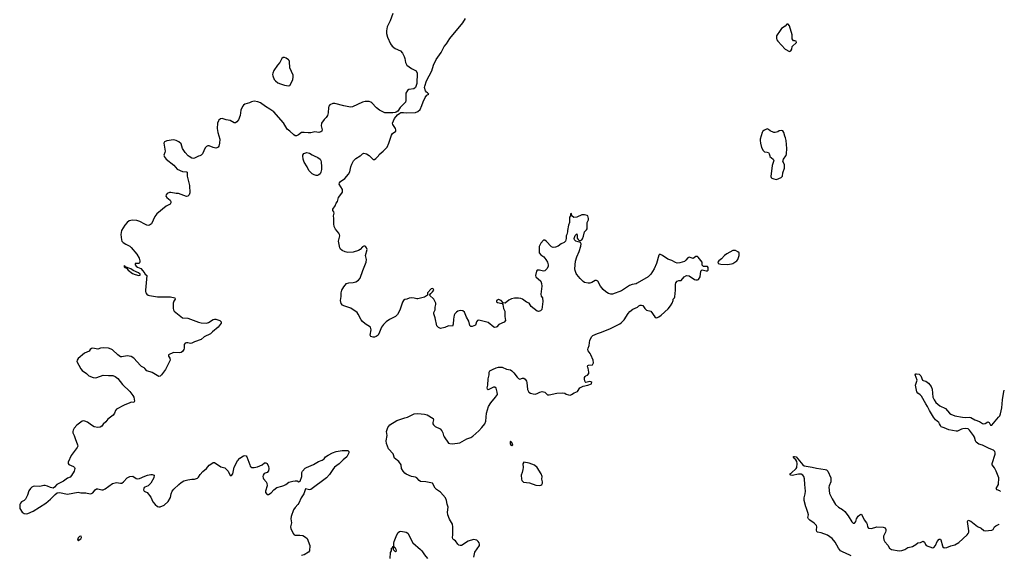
# Model space of a CAD drawing. Header units: inches. Extents: x 1552086 to 1694788, y 812325 to 917226.
# Tile 95 of 109: x 1678106 to 1692997, y 863960 to 872056. Entities that reach past the tile are written whole.
import ezdxf

# ---------------------------------------------------------------- set-up
doc = ezdxf.new("R2010")
doc.units = ezdxf.units.IN
doc.header["$MEASUREMENT"] = 0
for name, color, linetype in [('B6876', 7, 'Continuous'), ('B6886', 7, 'Continuous'), ('B6887', 7, 'Continuous'), ('B6896', 7, 'Continuous')]:
    doc.layers.add(name, color=color, linetype=linetype)

msp = doc.modelspace()

# ---------------------------------------------------------------- linework, layer by layer
at = {"layer": 'B6876', "color": 6, "elevation": 1000}
for points in [[(1680000, 868967), (1679925, 869005), (1679880, 869020), (1679810, 869028), (1679764, 869016), (1679731, 868990), (1679697, 868950), (1679648, 868870), (1679637, 868810), (1679644, 868730), (1679651, 868710), (1679670, 868687), (1679710, 868662), (1679770, 868633), (1679790, 868614), (1679879, 868510), (1679911, 868450), (1679921, 868410), (1679921, 868390), (1679911, 868370), (1679854, 868370), (1679851, 868369), (1679851, 868350), (1679869, 868329), (1679890, 868315), (1679936, 868296), (1679970, 868258), (1679998, 868218), (1680000, 868215)], [(1680000, 866785), (1679990, 866796), (1679950, 866816), (1679933, 866830), (1679830, 866941), (1679790, 866966), (1679730, 866975), (1679650, 866958), (1679630, 866962), (1679590, 866990), (1679510, 867064), (1679490, 867077), (1679450, 867092), (1679370, 867098), (1679330, 867091), (1679290, 867077), (1679211, 867089), (1679193, 867087), (1679171, 867070), (1679156, 867044), (1679084, 867016), (1678990, 866933), (1678974, 866910), (1678971, 866890), (1679030, 866779), (1679053, 866753), (1679118, 866710), (1679150, 866675), (1679216, 866650), (1679250, 866645), (1679272, 866648), (1679370, 866685), (1679450, 866676), (1679499, 866679), (1679516, 866676), (1679550, 866661), (1679590, 866631), (1679663, 866543), (1679774, 866434), (1679818, 866378), (1679830, 866350), (1679842, 866290), (1679830, 866272), (1679794, 866274), (1679770, 866267), (1679688, 866232), (1679569, 866171), (1679554, 866150), (1679540, 866110), (1679519, 866081), (1679441, 866019), (1679410, 865977), (1679370, 865944), (1679347, 865913), (1679322, 865898), (1679290, 865890), (1679230, 865904), (1679190, 865928), (1679130, 865973), (1679090, 865990), (1679070, 865991), (1679050, 865986), (1678971, 865929), (1678930, 865884), (1678914, 865850), (1678910, 865830), (1678912, 865810), (1678932, 865772), (1678945, 865725), (1678980, 865630), (1678983, 865610), (1678976, 865590), (1678885, 865470), (1678839, 865370), (1678837, 865350), (1678850, 865331), (1678921, 865301), (1678933, 865290), (1678938, 865270), (1678930, 865230), (1678890, 865165), (1678870, 865143), (1678830, 865124), (1678770, 865081), (1678668, 865032), (1678630, 864989), (1678610, 864977), (1678570, 864984), (1678525, 865005), (1678490, 865014), (1678470, 865014), (1678410, 865001), (1678330, 865005), (1678310, 865001), (1678290, 864991), (1678269, 864971), (1678245, 864935), (1678224, 864870), (1678196, 864810), (1678173, 864790), (1678135, 864770), (1678118, 864750), (1678110, 864730), (1678106, 864710), (1678110, 864670), (1678144, 864610), (1678173, 864593), (1678209, 864589), (1678230, 864592), (1678310, 864628), (1678499, 864750), (1678570, 864808), (1678640, 864880), (1678674, 864906), (1678710, 864910), (1678830, 864884), (1678990, 864914), (1679030, 864905), (1679107, 864907), (1679170, 864892), (1679190, 864893), (1679210, 864903), (1679248, 864950), (1679270, 864963), (1679290, 864966), (1679350, 864952), (1679370, 864952), (1679397, 864963), (1679510, 865044), (1679570, 865059), (1679629, 865049), (1679650, 865050), (1679678, 865070), (1679730, 865130), (1679770, 865154), (1679816, 865156), (1679870, 865123), (1679890, 865117), (1679918, 865122), (1680000, 865155)], [(1680000, 864989), (1679990, 864985), (1679981, 864970), (1679980, 864950), (1679990, 864928), (1680000, 864924)]]:
    msp.add_lwpolyline(points, dxfattribs=at)
for points in [[(1679690, 868334), (1679681, 868330), (1679690, 868318), (1679698, 868318), (1679698, 868310), (1679720, 868300), (1679747, 868270), (1679810, 868221), (1679850, 868204), (1679910, 868192), (1679926, 868194), (1679928, 868210), (1679902, 868230), (1679824, 868264), (1679785, 868290), (1679702, 868322), (1679702, 868330)], [(1679030, 864252), (1679010, 864244), (1678990, 864223), (1678978, 864190), (1678990, 864184), (1679032, 864208), (1679040, 864230), (1679035, 864250)]]:
    msp.add_lwpolyline(points, close=True, dxfattribs=at)
at = {"layer": 'B6886', "color": 6}
for points, elevation in [([(1680289, 870000), (1680291, 869990), (1680323, 869950), (1680438, 869858), (1680490, 869799), (1680570, 869763), (1680630, 869759), (1680641, 869750), (1680641, 869690), (1680674, 869550), (1680679, 869441), (1680671, 869410), (1680651, 869389), (1680630, 869384), (1680510, 869429), (1680470, 869429), (1680390, 869446), (1680370, 869444), (1680337, 869430), (1680320, 869410), (1680316, 869390), (1680331, 869370), (1680383, 869330), (1680391, 869310), (1680391, 869290), (1680381, 869270), (1680323, 869237), (1680179, 869121), (1680150, 869081), (1680099, 868970), (1680070, 868949), (1680050, 868947), (1680030, 868952), (1680000, 868967)], 1000), ([(1680828, 870000), (1680810, 869995), (1680750, 869964), (1680730, 869960), (1680710, 869962), (1680668, 869988), (1680656, 870000)], 1000), ([(1682558, 870000), (1682614, 869974), (1682650, 869946), (1682659, 869930), (1682663, 869910), (1682673, 869830), (1682673, 869790), (1682662, 869750), (1682650, 869729), (1682630, 869709), (1682610, 869699), (1682590, 869699), (1682562, 869710), (1682530, 869729), (1682477, 869777), (1682455, 869830), (1682410, 869905), (1682391, 869950), (1682387, 870000)], 1000), ([(1684972, 863932), (1684992, 864010), (1685061, 864110), (1685061, 864130), (1685054, 864150), (1685041, 864170), (1685019, 864190), (1684970, 864201), (1684890, 864175), (1684790, 864110), (1684770, 864107), (1684750, 864112), (1684732, 864130), (1684699, 864179), (1684670, 864195), (1684655, 864210), (1684651, 864230), (1684657, 864270), (1684657, 864390), (1684651, 864430), (1684606, 864506), (1684580, 864570), (1684576, 864610), (1684587, 864690), (1684572, 864732), (1684563, 864790), (1684547, 864830), (1684470, 864916), (1684410, 864955), (1684390, 864975), (1684350, 865053), (1684248, 865070), (1684170, 865077), (1684150, 865090), (1684110, 865133), (1684090, 865141), (1684030, 865151), (1683950, 865186), (1683930, 865201), (1683905, 865230), (1683882, 865270), (1683877, 865330), (1683839, 865379), (1683776, 865430), (1683752, 865492), (1683683, 865570), (1683653, 865650), (1683650, 865690), (1683662, 865770), (1683653, 865833), (1683672, 865890), (1683703, 865930), (1683810, 865996), (1683930, 866040), (1683970, 866050), (1684070, 866099), (1684126, 866106), (1684230, 866092), (1684270, 866085), (1684358, 866030), (1684364, 866010), (1684353, 865967), (1684354, 865950), (1684363, 865930), (1684390, 865908), (1684466, 865870), (1684490, 865844), (1684508, 865810), (1684515, 865770), (1684524, 865750), (1684590, 865656), (1684610, 865648), (1684650, 865646), (1684762, 865658), (1684870, 865719), (1684930, 865740), (1684959, 865761), (1685050, 865842), (1685097, 865890), (1685141, 865950), (1685155, 865990), (1685165, 866110), (1685195, 866210), (1685230, 866267), (1685304, 866350), (1685330, 866390), (1685328, 866428), (1685310, 866488), (1685290, 866504), (1685270, 866501), (1685190, 866464), (1685182, 866470), (1685177, 866490), (1685186, 866534), (1685191, 866630), (1685206, 866690), (1685205, 866730), (1685210, 866740), (1685217, 866750), (1685255, 866770), (1685310, 866793), (1685350, 866804), (1685403, 866803), (1685470, 866772), (1685530, 866762), (1685550, 866751), (1685581, 866721), (1685630, 866653), (1685650, 866633), (1685670, 866623), (1685710, 866639), (1685730, 866639), (1685750, 866623), (1685770, 866591), (1685777, 866570), (1685787, 866467), (1685808, 866428), (1685830, 866410), (1685870, 866399), (1685902, 866398), (1685933, 866407), (1685972, 866428), (1686010, 866434), (1686048, 866428), (1686090, 866386), (1686114, 866386), (1686230, 866411), (1686310, 866416), (1686350, 866411), (1686370, 866398), (1686405, 866385), (1686430, 866382), (1686450, 866391), (1686490, 866418), (1686542, 866438), (1686579, 866490), (1686596, 866504), (1686630, 866519), (1686698, 866530), (1686752, 866550), (1686757, 866570), (1686744, 866584), (1686730, 866587), (1686670, 866573), (1686660, 866580), (1686652, 866592), (1686646, 866630), (1686647, 866650), (1686657, 866663), (1686670, 866675), (1686695, 866685), (1686715, 866710), (1686715, 866730), (1686703, 866790), (1686694, 866810), (1686698, 866830), (1686710, 866836), (1686770, 866838), (1686786, 866870), (1686777, 866910), (1686745, 866990), (1686733, 867013), (1686705, 867050), (1686698, 867070), (1686702, 867090), (1686717, 867130), (1686727, 867210), (1686757, 867270), (1686776, 867284), (1686845, 867315), (1686890, 867327), (1687030, 867384), (1687182, 867458), (1687210, 867479), (1687250, 867520), (1687307, 867613), (1687334, 867646), (1687380, 867680), (1687449, 867710), (1687470, 867730), (1687490, 867741), (1687510, 867742), (1687530, 867734), (1687562, 867690), (1687587, 867667), (1687650, 867651), (1687710, 867563), (1687730, 867552), (1687750, 867554), (1687770, 867564), (1687807, 867590), (1687912, 867688), (1687949, 867730), (1687975, 867770), (1687989, 867810), (1687990, 867834), (1688008, 867852), (1688014, 867866), (1688024, 867970), (1688024, 868056), (1688030, 868078), (1688050, 868105), (1688073, 868113), (1688110, 868114), (1688155, 868170), (1688191, 868191), (1688230, 868187), (1688311, 868131), (1688330, 868123), (1688357, 868123), (1688370, 868131), (1688396, 868170), (1688410, 868254), (1688415, 868265), (1688430, 868274), (1688490, 868262), (1688510, 868262), (1688518, 868270), (1688518, 868310), (1688510, 868326), (1688447, 868327), (1688428, 868348), (1688429, 868390), (1688369, 868469), (1688357, 868477), (1688330, 868477), (1688290, 868449), (1688230, 868469), (1688210, 868459), (1688180, 868420), (1688159, 868401), (1688090, 868380), (1688050, 868377), (1688024, 868384), (1687970, 868419), (1687910, 868436), (1687830, 868493), (1687790, 868514), (1687770, 868498), (1687737, 868370), (1687700, 868290), (1687650, 868209), (1687610, 868170), (1687447, 868073), (1687430, 868066), (1687370, 868054), (1687330, 868038), (1687210, 867957), (1687070, 867909), (1687047, 867907), (1687010, 867917), (1686970, 867941), (1686930, 867979), (1686890, 868029), (1686850, 868103), (1686830, 868116), (1686810, 868116), (1686757, 868083), (1686730, 868074), (1686706, 868074), (1686650, 868084), (1686630, 868097), (1686584, 868144), (1686530, 868205), (1686522, 868221), (1686505, 868265), (1686502, 868290), (1686513, 868407), (1686530, 868471), (1686568, 868552), (1686592, 868632), (1686598, 868670), (1686589, 868689), (1686515, 868710), (1686495, 868730), (1686494, 868750), (1686506, 868794), (1686530, 868818), (1686536, 868796), (1686536, 868756), (1686553, 868733), (1686570, 868721), (1686590, 868718), (1686609, 868731), (1686618, 868742), (1686635, 868785), (1686649, 868851), (1686679, 868881), (1686686, 868894), (1686690, 868990), (1686707, 869030), (1686709, 869050), (1686697, 869090), (1686690, 869098), (1686649, 869109), (1686610, 869109), (1686530, 869069), (1686485, 869065), (1686458, 869090), (1686450, 869126), (1686438, 869122), (1686434, 869090), (1686422, 869070), (1686421, 868990), (1686407, 868950), (1686392, 868872), (1686392, 868850), (1686382, 868810), (1686372, 868788), (1686371, 868750), (1686359, 868710), (1686339, 868690), (1686293, 868667), (1686248, 868632), (1686210, 868616), (1686173, 868613), (1686150, 868622), (1686070, 868709), (1686050, 868722), (1686030, 868722), (1685990, 868679), (1685963, 868630), (1685961, 868550), (1685965, 868530), (1685990, 868501), (1686031, 868471), (1686064, 868430), (1686091, 868390), (1686098, 868350), (1686098, 868330), (1686085, 868295), (1686050, 868262), (1686030, 868255), (1685970, 868269), (1685930, 868268), (1685923, 868257), (1685908, 868192), (1685911, 868170), (1685986, 868106), (1685999, 868070), (1686002, 868030), (1685986, 867910), (1685995, 867875), (1686011, 867851), (1686017, 867797), (1686005, 867675), (1685985, 867655), (1685950, 867647), (1685930, 867653), (1685843, 867723), (1685813, 867773), (1685770, 867789), (1685712, 867832), (1685683, 867843), (1685650, 867849), (1685590, 867849), (1685542, 867838), (1685503, 867817), (1685450, 867774), (1685416, 867776), (1685389, 867810), (1685350, 867825), (1685330, 867819), (1685319, 867810), (1685318, 867790), (1685330, 867783), (1685405, 867765), (1685412, 867752), (1685424, 867690), (1685445, 867650), (1685444, 867570), (1685453, 867510), (1685434, 867486), (1685352, 867450), (1685324, 867416), (1685312, 867408), (1685290, 867404), (1685278, 867410), (1685190, 867479), (1685050, 867516), (1685030, 867509), (1685016, 867490), (1685007, 867453), (1684999, 867441), (1684950, 867417), (1684930, 867419), (1684915, 867435), (1684898, 867498), (1684862, 867562), (1684834, 867634), (1684810, 867656), (1684770, 867661), (1684730, 867650), (1684710, 867636), (1684687, 867610), (1684675, 867590), (1684665, 867530), (1684664, 867456), (1684650, 867426), (1684590, 867427), (1684538, 867402), (1684470, 867388), (1684442, 867402), (1684417, 867430), (1684392, 867550), (1684367, 867610), (1684369, 867630), (1684388, 867672), (1684392, 867710), (1684402, 867750), (1684400, 867770), (1684370, 867833), (1684306, 867890), (1684322, 867918), (1684350, 867942), (1684368, 867970), (1684358, 867990), (1684350, 867995), (1684330, 867988), (1684274, 867930), (1684274, 867890), (1684230, 867863), (1684130, 867837), (1684110, 867836), (1684070, 867847), (1684027, 867853), (1683994, 867846), (1683962, 867830), (1683930, 867827), (1683910, 867813), (1683895, 867785), (1683855, 867665), (1683821, 867599), (1683792, 867568), (1683697, 867524), (1683649, 867491), (1683609, 867451), (1683579, 867410), (1683550, 867334), (1683526, 867290), (1683498, 867270), (1683470, 867259), (1683450, 867257), (1683419, 867270), (1683406, 867290), (1683421, 867370), (1683419, 867390), (1683410, 867409), (1683330, 867457), (1683290, 867493), (1683270, 867519), (1683227, 867607), (1683210, 867630), (1683115, 867695), (1683010, 867730), (1682990, 867742), (1682970, 867764), (1682960, 867810), (1682966, 867870), (1682966, 867930), (1682980, 867970), (1683010, 868020), (1683051, 868069), (1683082, 868078), (1683150, 868085), (1683190, 868096), (1683230, 868118), (1683254, 868150), (1683294, 868266), (1683348, 868390), (1683350, 868430), (1683339, 868470), (1683338, 868490), (1683361, 868581), (1683353, 868610), (1683342, 868622), (1683330, 868632), (1683310, 868632), (1683290, 868621), (1683257, 868584), (1683230, 868566), (1683150, 868541), (1683070, 868537), (1683028, 868548), (1682981, 868570), (1682959, 868590), (1682950, 868609), (1682930, 868710), (1682946, 868790), (1682942, 868810), (1682931, 868831), (1682882, 868890), (1682861, 868930), (1682857, 868970), (1682859, 869050), (1682854, 869090), (1682864, 869130), (1682859, 869150), (1682844, 869170), (1682841, 869190), (1682875, 869245), (1682890, 869282), (1682915, 869310), (1682928, 869370), (1682950, 869392), (1682988, 869450), (1682988, 869490), (1682938, 869570), (1682942, 869590), (1682959, 869610), (1683025, 869655), (1683081, 869719), (1683101, 869759), (1683113, 869830), (1683128, 869872), (1683157, 869923), (1683190, 869959), (1683256, 870000)], 1000), ([(1683394, 870000), (1683450, 869942), (1683470, 869945), (1683490, 869956), (1683524, 869990), (1683531, 870000)], 1000), ([(1689451, 870000), (1689453, 869990), (1689501, 869950), (1689510, 869930), (1689485, 869850), (1689466, 869686), (1689471, 869671), (1689483, 869663), (1689511, 869651), (1689550, 869643), (1689622, 869670), (1689645, 869690), (1689650, 869742), (1689675, 869810), (1689675, 869870), (1689649, 869911), (1689659, 869950), (1689693, 870000)], 1000), ([(1680000, 868215), (1680031, 868190), (1680008, 867970), (1680008, 867950), (1680014, 867930), (1680029, 867909), (1680050, 867893), (1680070, 867886), (1680190, 867865), (1680388, 867868), (1680451, 867851), (1680455, 867830), (1680439, 867801), (1680428, 867770), (1680426, 867690), (1680431, 867670), (1680444, 867650), (1680569, 867549), (1680650, 867545), (1680810, 867484), (1680850, 867476), (1680930, 867469), (1680963, 867477), (1681030, 867523), (1681050, 867529), (1681070, 867528), (1681134, 867510), (1681155, 867490), (1681155, 867470), (1681110, 867410), (1681021, 867339), (1680990, 867310), (1680897, 867263), (1680850, 867223), (1680750, 867185), (1680710, 867165), (1680690, 867162), (1680650, 867173), (1680630, 867173), (1680610, 867165), (1680594, 867146), (1680594, 867090), (1680590, 867070), (1680570, 867042), (1680550, 867027), (1680530, 867021), (1680430, 867026), (1680358, 866990), (1680358, 866970), (1680378, 866938), (1680381, 866910), (1680310, 866769), (1680250, 866689), (1680230, 866669), (1680210, 866665), (1680110, 866722), (1680031, 866751), (1680000, 866785)], 1000), ([(1680000, 864924), (1680036, 864910), (1680090, 864838), (1680121, 864770), (1680157, 864730), (1680190, 864697), (1680210, 864691), (1680230, 864694), (1680290, 864719), (1680350, 864776), (1680386, 864834), (1680399, 864890), (1680414, 864930), (1680438, 864962), (1680512, 865030), (1680550, 865061), (1680590, 865084), (1680650, 865102), (1680710, 865111), (1680750, 865111), (1680794, 865126), (1680810, 865139), (1680838, 865182), (1680875, 865225), (1680930, 865272), (1680970, 865321), (1681010, 865350), (1681030, 865362), (1681050, 865362), (1681150, 865298), (1681210, 865281), (1681258, 865230), (1681288, 865168), (1681310, 865167), (1681330, 865192), (1681348, 865292), (1681398, 865390), (1681433, 865430), (1681490, 865466), (1681510, 865471), (1681530, 865465), (1681541, 865450), (1681586, 865326), (1681594, 865310), (1681618, 865290), (1681650, 865287), (1681702, 865298), (1681772, 865328), (1681810, 865359), (1681830, 865359), (1681850, 865346), (1681870, 865302), (1681874, 865270), (1681870, 865239), (1681850, 865212), (1681805, 865195), (1681789, 865171), (1681785, 865150), (1681787, 865130), (1681794, 865114), (1681836, 865070), (1681845, 865050), (1681847, 865010), (1681823, 864930), (1681824, 864910), (1681843, 864883), (1681850, 864879), (1681870, 864879), (1681910, 864907), (1681949, 864951), (1681996, 864984), (1682070, 865004), (1682102, 865018), (1682130, 865030), (1682176, 865064), (1682237, 865083), (1682270, 865088), (1682304, 865084), (1682330, 865072), (1682350, 865082), (1682375, 865150), (1682374, 865210), (1682384, 865230), (1682424, 865276), (1682442, 865290), (1682548, 865332), (1682624, 865376), (1682681, 865399), (1682710, 865419), (1682733, 865447), (1682770, 865473), (1682839, 865510), (1682890, 865530), (1682985, 865545), (1683070, 865545), (1683085, 865530), (1683083, 865510), (1683056, 865450), (1682997, 865403), (1682939, 865341), (1682869, 865291), (1682842, 865258), (1682790, 865183), (1682744, 865130), (1682510, 864954), (1682490, 864949), (1682430, 864964), (1682403, 864890), (1682365, 864830), (1682329, 864750), (1682313, 864726), (1682270, 864685), (1682247, 864650), (1682210, 864548), (1682209, 864510), (1682217, 864450), (1682204, 864390), (1682206, 864366), (1682240, 864290), (1682257, 864270), (1682270, 864264), (1682345, 864265), (1682390, 864259), (1682430, 864237), (1682454, 864214), (1682493, 864110), (1682491, 864030), (1682474, 864010), (1682410, 863969), (1682370, 863956)], 1000), ([(1690000, 864681), (1689995, 864695), (1689968, 864790), (1689970, 864830), (1689987, 864890), (1689990, 864930), (1689980, 865030), (1689977, 865117), (1689967, 865150), (1689950, 865172), (1689926, 865186), (1689886, 865186), (1689788, 865168), (1689767, 865170), (1689754, 865190), (1689776, 865204), (1689849, 865270), (1689860, 865290), (1689862, 865350), (1689858, 865378), (1689843, 865403), (1689812, 865430), (1689810, 865439), (1689810, 865453), (1689824, 865456), (1689850, 865449), (1689949, 865329), (1689970, 865312), (1690000, 865307)], 900), ([(1680000, 865155), (1680039, 865170), (1680090, 865183), (1680110, 865182), (1680138, 865170), (1680133, 865130), (1680088, 865050), (1680050, 865009), (1680000, 864989)], 1000), ([(1683709, 863910), (1683716, 864004), (1683728, 864030), (1683729, 864070), (1683746, 864074), (1683750, 864094), (1683762, 864098), (1683766, 864110), (1683763, 864143), (1683769, 864169), (1683808, 864272), (1683830, 864307), (1683850, 864319), (1683870, 864324), (1683950, 864312), (1683976, 864296), (1684050, 864150), (1684170, 864050), (1684190, 864030), (1684227, 863967), (1684274, 863914)], 1000)]:
    msp.add_lwpolyline(points, dxfattribs=dict(at, elevation=elevation))
at = {"layer": 'B6886', "color": 6, "elevation": 1000}
for points in [[(1688930, 868567), (1688890, 868567), (1688803, 868517), (1688767, 868490), (1688719, 868441), (1688681, 868410), (1688667, 868390), (1688671, 868371), (1688710, 868361), (1688810, 868358), (1688870, 868366), (1688890, 868373), (1688952, 868410), (1688969, 868430), (1688989, 868490), (1688986, 868530), (1688969, 868550)], [(1685530, 865686), (1685522, 865670), (1685525, 865650), (1685530, 865634), (1685550, 865622), (1685566, 865630), (1685550, 865666)], [(1685730, 865368), (1685717, 865343), (1685722, 865290), (1685716, 865256), (1685704, 865210), (1685688, 865170), (1685693, 865110), (1685699, 865090), (1685728, 865068), (1685815, 865055), (1685910, 865019), (1685963, 865017), (1685990, 865022), (1686005, 865030), (1686015, 865050), (1686015, 865070), (1686005, 865110), (1686009, 865150), (1685995, 865190), (1685932, 865290), (1685890, 865323), (1685810, 865355)], [(1683770, 864086), (1683758, 864082), (1683754, 864050), (1683790, 864014), (1683806, 864030), (1683798, 864050), (1683790, 864066)]]:
    msp.add_lwpolyline(points, close=True, dxfattribs=at)
at = {"layer": 'B6887', "color": 6, "elevation": 1000}
for points in [[(1683750, 872150), (1683710, 872041), (1683664, 871950), (1683653, 871890), (1683653, 871850), (1683668, 871790), (1683713, 871690), (1683738, 871658), (1683783, 871623), (1683864, 871584), (1683895, 871550), (1683921, 871501), (1683931, 871470), (1683939, 871410), (1683961, 871370), (1684030, 871317), (1684092, 871290), (1684101, 871281), (1684115, 871250), (1684111, 871090), (1684091, 871030), (1684065, 871010), (1683990, 870999), (1683970, 870988), (1683948, 870948), (1683944, 870890), (1683946, 870834), (1683939, 870810), (1683861, 870730), (1683825, 870675), (1683800, 870660), (1683786, 870654), (1683751, 870649), (1683630, 870649), (1683548, 870688), (1683504, 870724), (1683430, 870799), (1683415, 870810), (1683390, 870819), (1683330, 870818), (1683290, 870809), (1683139, 870741), (1683110, 870733), (1683010, 870754), (1682872, 870792), (1682842, 870790), (1682799, 870770), (1682782, 870750), (1682775, 870730), (1682770, 870650), (1682762, 870610), (1682740, 870580), (1682711, 870550), (1682671, 870490), (1682667, 870450), (1682683, 870390), (1682678, 870370), (1682661, 870359), (1682630, 870353), (1682570, 870359), (1682510, 870344), (1682470, 870344), (1682410, 870353), (1682370, 870351), (1682323, 870317), (1682290, 870302), (1682270, 870302), (1682250, 870314), (1682192, 870372), (1682150, 870404), (1682096, 870496), (1681950, 870662), (1681890, 870705), (1681824, 870744), (1681750, 870799), (1681710, 870814), (1681650, 870823), (1681610, 870814), (1681580, 870800), (1681510, 870779), (1681490, 870765), (1681475, 870745), (1681450, 870690), (1681442, 870610), (1681416, 870544), (1681390, 870513), (1681370, 870499), (1681350, 870495), (1681290, 870534), (1681230, 870544), (1681170, 870562), (1681144, 870556), (1681120, 870540), (1681111, 870529), (1681099, 870490), (1681093, 870410), (1681102, 870350), (1681131, 870251), (1681130, 870188), (1681117, 870143), (1681110, 870129), (1681090, 870119), (1681070, 870116), (1681030, 870123), (1680970, 870149), (1680950, 870149), (1680930, 870141), (1680910, 870119), (1680872, 870030), (1680850, 870007), (1680828, 870000)], [(1683531, 870000), (1683543, 870017), (1683605, 870070), (1683664, 870130), (1683689, 870190), (1683729, 870310), (1683746, 870334), (1683795, 870370), (1683797, 870390), (1683789, 870410), (1683749, 870470), (1683744, 870490), (1683776, 870564), (1683821, 870619), (1683855, 870645), (1683870, 870652), (1683910, 870656), (1683951, 870651), (1684090, 870654), (1684130, 870671), (1684161, 870699), (1684190, 870759), (1684206, 870814), (1684238, 870882), (1684265, 870915), (1684294, 870930), (1684275, 870950), (1684260, 870960), (1684241, 870981), (1684230, 871030), (1684232, 871050), (1684260, 871130), (1684337, 871283), (1684365, 871370), (1684406, 871454), (1684480, 871560), (1684526, 871650), (1684560, 871690), (1684610, 871771), (1684807, 872010), (1684848, 872072)], [(1689693, 870000), (1689696, 870004), (1689704, 870030), (1689708, 870110), (1689700, 870230), (1689690, 870269), (1689676, 870296), (1689663, 870350), (1689650, 870375), (1689630, 870382), (1689590, 870374), (1689570, 870362), (1689530, 870349), (1689510, 870349), (1689454, 870374), (1689430, 870398), (1689410, 870408), (1689370, 870389), (1689347, 870370), (1689334, 870350), (1689307, 870250), (1689304, 870230), (1689308, 870190), (1689327, 870127), (1689350, 870078), (1689370, 870058), (1689410, 870055), (1689430, 870047), (1689442, 870030), (1689451, 870000)], [(1680656, 870000), (1680607, 870047), (1680568, 870108), (1680550, 870179), (1680514, 870210), (1680470, 870232), (1680430, 870240), (1680330, 870223), (1680298, 870210), (1680286, 870190), (1680304, 870070), (1680303, 870050), (1680286, 870010), (1680289, 870000)], [(1682387, 870000), (1682386, 870010), (1682404, 870036), (1682450, 870047), (1682490, 870039), (1682530, 870013), (1682558, 870000)], [(1683256, 870000), (1683259, 870001), (1683290, 870031), (1683310, 870038), (1683350, 870031), (1683390, 870005), (1683394, 870000)]]:
    msp.add_lwpolyline(points, dxfattribs=at)
for points in [[(1689730, 871988), (1689710, 871988), (1689682, 871958), (1689630, 871921), (1689606, 871894), (1689551, 871810), (1689551, 871771), (1689558, 871750), (1689570, 871732), (1689681, 871610), (1689750, 871577), (1689770, 871586), (1689783, 871610), (1689790, 871651), (1689853, 871710), (1689848, 871730), (1689830, 871739), (1689810, 871738), (1689790, 871768), (1689789, 871830), (1689750, 871966)], [(1682110, 871485), (1682090, 871485), (1682069, 871471), (1682038, 871410), (1682004, 871370), (1681950, 871290), (1681935, 871250), (1681930, 871230), (1681933, 871210), (1681956, 871150), (1681973, 871130), (1682010, 871104), (1682050, 871085), (1682111, 871069), (1682170, 871057), (1682190, 871064), (1682223, 871116), (1682238, 871150), (1682243, 871190), (1682240, 871220), (1682194, 871330), (1682186, 871426), (1682180, 871440), (1682170, 871452), (1682134, 871474)]]:
    msp.add_lwpolyline(points, close=True, dxfattribs=at)
at = {"layer": 'B6896', "color": 6, "elevation": 900}
for points in [[(1692941, 864924), (1692930, 864934), (1692891, 864951), (1692875, 864970), (1692909, 865030), (1692913, 865130), (1692874, 865234), (1692850, 865281), (1692816, 865330), (1692814, 865350), (1692860, 865490), (1692860, 865510), (1692853, 865530), (1692832, 865550), (1692817, 865557), (1692759, 865579), (1692670, 865625), (1692610, 865642), (1692590, 865653), (1692572, 865670), (1692561, 865690), (1692546, 865746), (1692533, 865773), (1692473, 865853), (1692450, 865873), (1692410, 865879), (1692370, 865874), (1692350, 865869), (1692290, 865838), (1692270, 865836), (1692156, 865856), (1692090, 865888), (1692044, 865904), (1692030, 865921), (1692019, 865950), (1692007, 865967), (1691957, 866010), (1691928, 866048), (1691866, 866150), (1691836, 866210), (1691810, 866248), (1691747, 866367), (1691727, 866387), (1691690, 866411), (1691673, 866430), (1691654, 866530), (1691680, 866610), (1691650, 866690), (1691658, 866702), (1691670, 866705), (1691710, 866698), (1691734, 866674), (1691761, 866610), (1691770, 866603), (1691810, 866591), (1691850, 866564), (1691889, 866510), (1691906, 866470), (1691918, 866350), (1691935, 866310), (1691960, 866270), (1692020, 866220), (1692110, 866178), (1692170, 866111), (1692190, 866096), (1692250, 866070), (1692366, 866046), (1692410, 866042), (1692470, 866047), (1692490, 866045), (1692550, 866010), (1692621, 865981), (1692670, 865952), (1692690, 865949), (1692710, 865953), (1692750, 865979), (1692770, 865968), (1692790, 865929), (1692808, 865928), (1692912, 866048), (1692929, 866071), (1692941, 866099), (1692962, 866190), (1692968, 866310), (1692987, 866407), (1692997, 866454)], [(1690000, 865307), (1690090, 865293), (1690155, 865275), (1690290, 865258), (1690310, 865251), (1690330, 865230), (1690374, 865130), (1690375, 865115), (1690372, 865070), (1690346, 865010), (1690342, 864990), (1690354, 864894), (1690393, 864813), (1690445, 864730), (1690489, 864689), (1690551, 864651), (1690583, 864623), (1690637, 864557), (1690690, 864468), (1690710, 864446), (1690730, 864444), (1690738, 864450), (1690750, 864470), (1690763, 864510), (1690788, 864550), (1690810, 864573), (1690830, 864582), (1690850, 864562), (1690878, 864498), (1690915, 864450), (1690922, 864430), (1690926, 864390), (1690943, 864370), (1690990, 864367), (1691070, 864389), (1691166, 864386), (1691194, 864374), (1691205, 864350), (1691206, 864330), (1691202, 864310), (1691170, 864250), (1691168, 864230), (1691175, 864195), (1691190, 864163), (1691236, 864116), (1691260, 864070), (1691290, 864047), (1691406, 864026), (1691450, 864032), (1691493, 864047), (1691540, 864080), (1691590, 864086), (1691610, 864094), (1691657, 864123), (1691690, 864149), (1691730, 864156), (1691770, 864175), (1691790, 864160), (1691805, 864125), (1691818, 864110), (1691910, 864074), (1691930, 864077), (1691956, 864110), (1691981, 864170), (1692010, 864206), (1692030, 864206), (1692036, 864196), (1692061, 864101), (1692070, 864086), (1692090, 864071), (1692130, 864076), (1692190, 864101), (1692250, 864119), (1692310, 864154), (1692435, 864270), (1692451, 864290), (1692459, 864310), (1692460, 864330), (1692439, 864470), (1692450, 864490), (1692490, 864475), (1692590, 864397), (1692646, 864370), (1692690, 864335), (1692710, 864332), (1692810, 864340), (1692830, 864348), (1692850, 864390), (1692870, 864406), (1692920, 864430), (1692922, 864431)], [(1690679, 863950), (1690662, 863962), (1690550, 864013), (1690521, 864030), (1690488, 864070), (1690440, 864160), (1690395, 864215), (1690324, 864264), (1690230, 864300), (1690174, 864310), (1690162, 864322), (1690158, 864338), (1690164, 864390), (1690156, 864410), (1690124, 864444), (1690056, 864490), (1690035, 864510), (1690027, 864530), (1690034, 864570), (1690028, 864608), (1690000, 864681)]]:
    msp.add_lwpolyline(points, dxfattribs=at)

doc.saveas('drawing.dxf')
